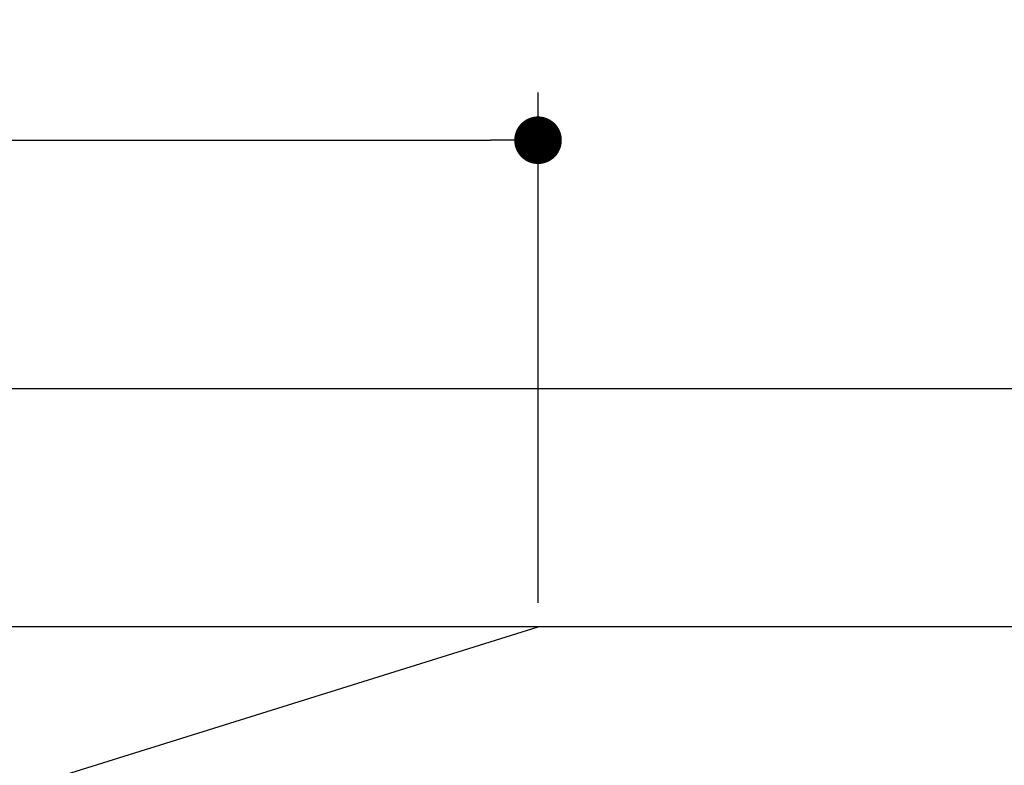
# Model space of a CAD drawing. Extents: x 562 to 7231, y 5417 to 12926.
# Tile 43 of 61: x 2237 to 3064, y 12299 to 12926. Entities that reach past the tile are written whole.
import ezdxf

# ---------------------------------------------------------------- set-up
doc = ezdxf.new("R2010")
doc.units = 0
doc.layers.get('0').update_dxf_attribs({"linetype": 'CONTINUOUS'})
doc.layers.get('DEFPOINTS').update_dxf_attribs({"linetype": 'CONTINUOUS'})
doc.layers.add('4', color=3, linetype='CONTINUOUS')
doc.styles.get("Standard").update_dxf_attribs({"font": 'ISOCP.SHX'})
doc.dimstyles.get("Standard").update_dxf_attribs({"dimtxt": 50, "dimasz": 100, "dimexe": 0.18, "dimexo": 0.0625, "dimgap": 15, "dimtad": 1, "dimlfac": 0.1, "dimzin": 0, "dimcen": 0.09, "dimazin": 3, "dimtfac": 1, "dimtofl": 0, "dimtmove": 0, "dimatfit": 3})

# ---------------------------------------------------------------- blocks, each defined once
blk = doc.blocks.new('PUNKT')
at = {"layer": '4', "color": 0, "linetype": 'BYBLOCK'}
blk.add_line((-0.5, 0), (-1, 0), dxfattribs=at)
at = {"layer": '4', "color": 0, "linetype": 'BYBLOCK', "const_width": 0.5}
blk.add_lwpolyline([(-0.25, 0, 1), (0.25, 0, 1)], format="xyb", close=True, dxfattribs=at)
blk = doc.blocks.new('*U23')
at = {"layer": '4', "color": 2}
blk.add_text('160', height=70, dxfattribs=at).set_placement((1806.25, 12854.58))
blk = doc.blocks.new('*D9')
at = {"layer": '4'}
for p, q in [((1072.77, 12435.9), (1072.77, 12864.58)), ((2672.77, 12435.9), (2672.77, 12864.58)), ((1112.77, 12824.58), (2632.77, 12824.58))]:
    blk.add_line(p, q, dxfattribs=at)
at = {"layer": 'DEFPOINTS', "color": 0}
for p in [(2672.77, 12824.58), (1072.77, 12415.9), (2672.77, 12415.9)]:
    blk.add_point(p, dxfattribs=at)
blk.add_blockref('*U23', (0, 0))
at = {"layer": '4', "xscale": 40, "yscale": 40, "zscale": 40, "rotation": 180}
blk.add_blockref('PUNKT', (1072.77, 12824.58), dxfattribs=at)
at = {"layer": '4', "xscale": 40, "yscale": 40, "zscale": 40}
blk.add_blockref('PUNKT', (2672.77, 12824.58), dxfattribs=at)

msp = doc.modelspace()

# ---------------------------------------------------------------- linework, layer by layer
for p, q in [((872.775, 12615.902), (6472.775, 12615.902)), ((6272.775, 12415.902), (1072.775, 12415.902)), ((1072.775, 11915.902), (2672.775, 12415.902))]:
    msp.add_line(p, q)

# ---------------------------------------------------------------- dimensions: what is measured, and where the dimension line sits
at = {"layer": '4'}
dim = msp.add_linear_dim(base=(2672.775, 12824.585), p1=(1072.775, 12415.902), p2=(2672.775, 12415.902), dimstyle='Standard', dxfattribs=at)
dim.commit()
dim.dimension.update_dxf_attribs({"geometry": '*D9', "text_midpoint": (1872.775, 12889.585)})

doc.saveas('drawing.dxf')
